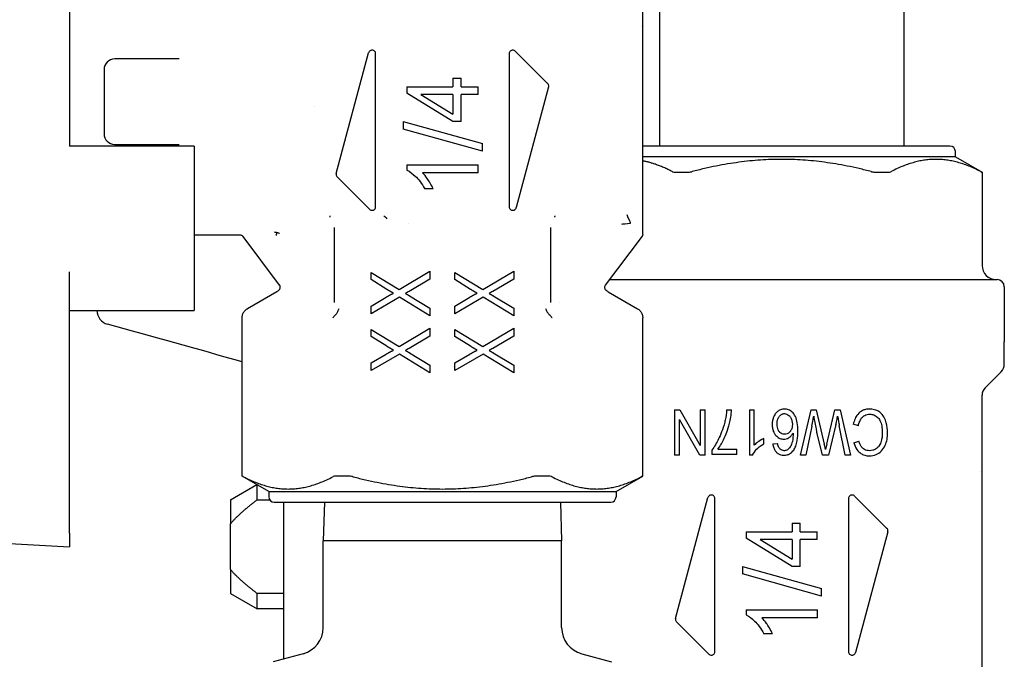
# Model space of a CAD drawing. Header units: inches. Extents: x 18 to 846, y -44 to 561.
# Tile 84 of 256: x 121 to 123.17, y 161.65 to 163.06. Entities that reach past the tile are written whole.
import ezdxf

# ---------------------------------------------------------------- set-up
doc = ezdxf.new("R2010")
doc.units = ezdxf.units.IN
doc.header["$LTSCALE"] = 24
doc.header["$MEASUREMENT"] = 0
doc.layers.add('Visible (ANSI)', color=7, linetype='Continuous', lineweight=30)

msp = doc.modelspace()

# ---------------------------------------------------------------- linework, layer by layer
at = {"layer": 'Visible (ANSI)'}
for p, q in [((121.10481, 163.25778), (121.10481, 162.78333)), ((122.37252, 162.5891), (122.37252, 163.21646)), ((122.40961, 163.12758), (122.40961, 162.78358)), ((122.94961, 163.12758), (122.94961, 162.78358)), ((122.36943, 163.04852), (122.36945, 163.04902)), ((121.69494, 162.72306), (121.76649, 162.99009)), ((122.09069, 162.99362), (122.16224, 162.92207)), ((121.30125, 162.97624), (121.2052, 162.97624)), ((121.34741, 162.97624), (121.30125, 162.97624)), ((121.78197, 162.64947), (121.78197, 162.98805)), ((122.07725, 162.98805), (122.07725, 162.64947)), ((121.18158, 162.95262), (121.18158, 162.81089)), ((121.95289, 162.93348), (121.97066, 162.93348)), ((121.95289, 162.93348), (121.95289, 162.91476)), ((121.97066, 162.91476), (121.97066, 162.93348)), ((121.85087, 162.91476), (121.95289, 162.91476)), ((121.85087, 162.91476), (121.85087, 162.90083)), ((121.97066, 162.91476), (122.00835, 162.91476)), ((122.00835, 162.89771), (122.00835, 162.91476)), ((122.16428, 162.91447), (122.09273, 162.64743)), ((121.95289, 162.8377), (121.85087, 162.90083)), ((121.88196, 162.89771), (121.95289, 162.85438)), ((121.95289, 162.89771), (121.88196, 162.89771)), ((121.95289, 162.89771), (121.95289, 162.85438)), ((121.97066, 162.8377), (121.97066, 162.89771)), ((122.00835, 162.89771), (121.97066, 162.89771)), ((121.64657, 162.87109), (121.64651, 162.87109)), ((121.84299, 162.83811), (122.01796, 162.78908)), ((121.84299, 162.83811), (121.84299, 162.82134)), ((121.97066, 162.8377), (121.95289, 162.8377)), ((122.01796, 162.77231), (121.84299, 162.82134)), ((121.3804, 162.78333), (121.10481, 162.78333)), ((121.2052, 162.78727), (121.30125, 162.78727)), ((121.30125, 162.78727), (121.34741, 162.78727)), ((121.3804, 162.78333), (121.3804, 162.41968)), ((122.01796, 162.77231), (122.01796, 162.78908)), ((123.05166, 162.78358), (122.37252, 162.78358)), ((123.06347, 162.75996), (122.37252, 162.75996)), ((123.06347, 162.75996), (123.06347, 162.77177)), ((123.06347, 162.75996), (123.12252, 162.72586)), ((121.85087, 162.74205), (122.00895, 162.74205)), ((121.85087, 162.74205), (121.85087, 162.73065)), ((122.00895, 162.72429), (122.00895, 162.74205)), ((121.76853, 162.6439), (121.69698, 162.71545)), ((122.00895, 162.72429), (121.8858, 162.72429)), ((122.44428, 162.72586), (122.47232, 162.72586)), ((122.8869, 162.72586), (122.91494, 162.72586)), ((123.12223, 162.72586), (123.12252, 162.72586)), ((123.12252, 162.72586), (123.12252, 162.5198)), ((121.90908, 162.68876), (121.89036, 162.68876)), ((121.69011, 162.60322), (121.69011, 162.59349)), ((121.85481, 162.61268), (121.85481, 162.6127)), ((122.16911, 162.59349), (122.16911, 162.60322)), ((122.16911, 162.60322), (122.16911, 162.60322)), ((121.48278, 162.58648), (121.3804, 162.58648)), ((121.56953, 162.47604), (121.48905, 162.58334)), ((121.69011, 162.59349), (121.69011, 162.43772)), ((122.16911, 162.43772), (122.16911, 162.59349)), ((122.37095, 162.58438), (122.28969, 162.47604)), ((121.10481, 162.4999), (121.10481, 162.50573)), ((121.10481, 162.21661), (121.10481, 162.4999)), ((121.77213, 162.48835), (121.77213, 162.5039)), ((121.77213, 162.5039), (121.83382, 162.46646)), ((121.83382, 162.46646), (121.90205, 162.50687)), ((121.90205, 162.48934), (121.85571, 162.46211)), ((121.90205, 162.50687), (121.90205, 162.48934)), ((121.95717, 162.48835), (121.95717, 162.5039)), ((121.95717, 162.5039), (122.01886, 162.46646)), ((122.01886, 162.46646), (122.08709, 162.50687)), ((122.08709, 162.48934), (122.04074, 162.46211)), ((122.08709, 162.50687), (122.08709, 162.48934)), ((121.80669, 162.46676), (121.77213, 162.48835)), ((121.99173, 162.46676), (121.95717, 162.48835)), ((122.29889, 162.48831), (123.15599, 162.48831)), ((123.17173, 162.47256), (123.17173, 162.35051)), ((121.56347, 162.46155), (121.49851, 162.42404)), ((121.83461, 162.44973), (121.77213, 162.41299)), ((121.77213, 162.42992), (121.8054, 162.44963)), ((121.90205, 162.40804), (121.83461, 162.44973)), ((121.85689, 162.4525), (121.90205, 162.42517)), ((122.01965, 162.44973), (121.95717, 162.41299)), ((121.95717, 162.42992), (121.99044, 162.44963)), ((122.08709, 162.40804), (122.01965, 162.44973)), ((122.04193, 162.4525), (122.08709, 162.42517)), ((122.29575, 162.46155), (122.36071, 162.42404)), ((121.77213, 162.41299), (121.77213, 162.42992)), ((121.90205, 162.42517), (121.90205, 162.40804)), ((121.95717, 162.41299), (121.95717, 162.42992)), ((122.08709, 162.42517), (122.08709, 162.40804)), ((122.18748, 162.43765), (122.18748, 162.43765)), ((121.10481, 162.41968), (121.3804, 162.41968)), ((121.48669, 162.05365), (121.48669, 162.40359)), ((122.37252, 162.05365), (122.37252, 162.40359)), ((121.83382, 162.34048), (121.90205, 162.38088)), ((121.90205, 162.38088), (121.90205, 162.36335)), ((122.01886, 162.34048), (122.08709, 162.38088)), ((122.08709, 162.38088), (122.08709, 162.36335)), ((121.77213, 162.37791), (121.83382, 162.34048)), ((121.77213, 162.36236), (121.77213, 162.37791)), ((121.80669, 162.34078), (121.77213, 162.36236)), ((121.90205, 162.36335), (121.85571, 162.33612)), ((121.95717, 162.37791), (122.01886, 162.34048)), ((121.95717, 162.36236), (121.95717, 162.37791)), ((121.99173, 162.34078), (121.95717, 162.36236)), ((122.08709, 162.36335), (122.04074, 162.33612)), ((123.17173, 162.30124), (123.17173, 162.35051)), ((121.83461, 162.32374), (121.77213, 162.28701)), ((121.77213, 162.30394), (121.8054, 162.32364)), ((121.90205, 162.28205), (121.83461, 162.32374)), ((121.85689, 162.32652), (121.90205, 162.29919)), ((122.01965, 162.32374), (121.95717, 162.28701)), ((121.95717, 162.30394), (121.99044, 162.32364)), ((122.08709, 162.28205), (122.01965, 162.32374)), ((122.04193, 162.32652), (122.08709, 162.29919)), ((121.77213, 162.28701), (121.77213, 162.30394)), ((121.90205, 162.29919), (121.90205, 162.28205)), ((121.95717, 162.28701), (121.95717, 162.30394)), ((122.08709, 162.29919), (122.08709, 162.28205)), ((123.12944, 162.24916), (123.16482, 162.28454)), ((123.12252, 161.6051), (123.12252, 162.23246)), ((121.10481, 162.20769), (121.10481, 162.21661)), ((121.10481, 161.92731), (121.10481, 162.20769)), ((122.44271, 162.2003), (122.45437, 162.2003)), ((122.44271, 162.2003), (122.44271, 162.1003)), ((122.45437, 162.2003), (122.49949, 162.12179)), ((122.49949, 162.2003), (122.49949, 162.12179)), ((122.49949, 162.2003), (122.51039, 162.2003)), ((122.51039, 162.1003), (122.51039, 162.2003)), ((122.55772, 162.2003), (122.56855, 162.2003)), ((122.60841, 162.2003), (122.61893, 162.2003)), ((122.60841, 162.2003), (122.60841, 162.09991)), ((122.61893, 162.12209), (122.61893, 162.2003)), ((122.72129, 162.1003), (122.74477, 162.2003)), ((122.74477, 162.2003), (122.75582, 162.2003)), ((122.75582, 162.2003), (122.77381, 162.12408)), ((122.77914, 162.12408), (122.79728, 162.2003)), ((122.79728, 162.2003), (122.80902, 162.2003)), ((122.80902, 162.2003), (122.83166, 162.1003)), ((122.49873, 162.1003), (122.45361, 162.1788)), ((122.45361, 162.1003), (122.45361, 162.1788)), ((122.74614, 162.16455), (122.73272, 162.1003)), ((122.79949, 162.16783), (122.78318, 162.1003)), ((122.81992, 162.1003), (122.80696, 162.16584)), ((122.84919, 162.16516), (122.83783, 162.16851)), ((122.76946, 162.1003), (122.75719, 162.15091)), ((122.64004, 162.12499), (122.64004, 162.13688)), ((122.66009, 162.12484), (122.6706, 162.12583)), ((122.83928, 162.12766), (122.85048, 162.13078)), ((122.45361, 162.1003), (122.44271, 162.1003)), ((122.51039, 162.1003), (122.49873, 162.1003)), ((122.52502, 162.11112), (122.52502, 162.10159)), ((122.58059, 162.10159), (122.52502, 162.10159)), ((122.53859, 162.11341), (122.58059, 162.11341)), ((122.58059, 162.10159), (122.58059, 162.11341)), ((122.61519, 162.09991), (122.60841, 162.09991)), ((122.73272, 162.1003), (122.72129, 162.1003)), ((122.78318, 162.1003), (122.76946, 162.1003)), ((122.83166, 162.1003), (122.81992, 162.1003)), ((123.11943, 162.06452), (123.11945, 162.06502)), ((121.4611, 162.00145), (121.5191, 162.03494)), ((121.48695, 162.05365), (121.48669, 162.05365)), ((121.54575, 162.01955), (121.48669, 162.05365)), ((121.52016, 162.00162), (121.52016, 162.03432)), ((121.72141, 162.05365), (121.69515, 162.05365)), ((122.16406, 162.05365), (122.13781, 162.05365)), ((122.31347, 162.01955), (122.37252, 162.05365)), ((122.37252, 162.05365), (122.37226, 162.05365)), ((121.54575, 162.01955), (122.31347, 162.01955)), ((121.54575, 162.01955), (121.54575, 162.00774)), ((122.31347, 162.01955), (122.31347, 162.00774)), ((121.4611, 162.00145), (121.4611, 161.94829)), ((121.52016, 162.00162), (121.54746, 162.00162)), ((121.55756, 161.99593), (122.30166, 161.99593)), ((121.57921, 161.64965), (121.57921, 161.99593)), ((121.66873, 161.99593), (121.66606, 161.91064)), ((122.19049, 161.99593), (122.19316, 161.91064)), ((122.44494, 161.73906), (122.51649, 162.00609)), ((122.53197, 161.66547), (122.53197, 162.00405)), ((122.82725, 162.00405), (122.82725, 161.66547)), ((122.84069, 162.00962), (122.91224, 161.93807)), ((121.4611, 161.84722), (121.4611, 161.94829)), ((122.70289, 161.94948), (122.72066, 161.94948)), ((122.70289, 161.94948), (122.70289, 161.93076)), ((122.72066, 161.93076), (122.72066, 161.94948)), ((121.10481, 161.92731), (121.10481, 161.8975)), ((122.60087, 161.93076), (122.70289, 161.93076)), ((122.60087, 161.93076), (122.60087, 161.91683)), ((122.72066, 161.93076), (122.75835, 161.93076)), ((122.75835, 161.91371), (122.75835, 161.93076)), ((122.91428, 161.93047), (122.84273, 161.66343)), ((120.81284, 161.9128), (121.10481, 161.8975)), ((122.19316, 161.91064), (121.66606, 161.91064)), ((121.66606, 161.71878), (121.66606, 161.91064)), ((122.19316, 161.71878), (122.19316, 161.91064)), ((122.70289, 161.8537), (122.60087, 161.91683)), ((122.63196, 161.91371), (122.70289, 161.87038)), ((122.70289, 161.91371), (122.63196, 161.91371)), ((122.70289, 161.91371), (122.70289, 161.87038)), ((122.72066, 161.8537), (122.72066, 161.91371)), ((122.75835, 161.91371), (122.72066, 161.91371)), ((121.4611, 161.84722), (121.4611, 161.79406)), ((122.59299, 161.85411), (122.76796, 161.80508)), ((122.59299, 161.85411), (122.59299, 161.83734)), ((122.76796, 161.78831), (122.59299, 161.83734)), ((122.72066, 161.8537), (122.70289, 161.8537)), ((121.4611, 161.79406), (121.52016, 161.75996)), ((121.57921, 161.79389), (121.52016, 161.79389)), ((121.52016, 161.75996), (121.52016, 161.79389)), ((122.76796, 161.78831), (122.76796, 161.80508)), ((121.57921, 161.75996), (121.52016, 161.75996)), ((122.60087, 161.75805), (122.75895, 161.75805)), ((122.60087, 161.75805), (122.60087, 161.74665)), ((122.75895, 161.74029), (122.75895, 161.75805)), ((122.51853, 161.6599), (122.44698, 161.73145)), ((122.75895, 161.74029), (122.6358, 161.74029)), ((122.65908, 161.70476), (122.64036, 161.70476)), ((121.62176, 161.66105), (121.55559, 161.64332)), ((122.23745, 161.66105), (122.30362, 161.64332))]:
    msp.add_line(p, q, dxfattribs=at)
for centre, radius, start, end in [((121.2052, 162.95262), 0.02362, 90, 180), ((121.2052, 162.81089), 0.02362, 180, 270), ((123.05166, 162.77177), 0.01181, 0, 90), ((123.15402, 162.5198), 0.0315, 180, 270), ((123.15599, 162.47256), 0.01575, 0, 90), ((121.55166, 162.48201), 0.02362, 300, 317.31814), ((122.30756, 162.48201), 0.02362, 222.68186, 240), ((121.19732, 162.42018), 0.0315, 180.91723, 254.52994), ((123.14811, 162.30124), 0.02362, 315, 0), ((123.14614, 162.23246), 0.02362, 135, 180), ((121.55756, 162.00774), 0.01181, 180, 270), ((122.30166, 162.00774), 0.01181, 270, 0), ((121.6063, 161.71878), 0.05976, 285, 0), ((122.25292, 161.71878), 0.05976, 180, 255)]:
    msp.add_arc(centre, radius, start, end, dxfattribs=at)
for centre, major_axis, ratio, start_param, end_param in [((121.19732, 162.42018), (-0.0084, -0.03035), 0.0644233, 0, 0.001196), ((121.19732, 162.42018), (-0.0084, -0.03035), 0.0644233, 0.0000001, 0.0000228), ((122.64735, 161.26556), (-0.1356, -0.87056), 0.0128986, 3.3101102, 3.3778617)]:
    msp.add_ellipse(centre, major_axis=major_axis, ratio=ratio, start_param=start_param, end_param=end_param, dxfattribs=at)
for points, knots in [([(122.36945, 163.04902), (122.36944, 163.04899), (122.36943, 163.04896), (122.36942, 163.04887), (122.36941, 163.04882), (122.3694, 163.04877)], [-0.0006315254, -0.0006315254, -0.0006315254, -0.0006315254, 0, 0, 0.0010559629, 0.0010559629, 0.0010559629, 0.0010559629]), ([(121.78197, 162.98805), (121.78197, 162.98904), (121.78177, 162.99009), (121.78099, 162.992), (121.7804, 162.99287), (121.77902, 162.99429), (121.77811, 162.99491), (121.77615, 162.99573), (121.77509, 162.99593), (121.7731, 162.99593), (121.77204, 162.99573), (121.77007, 162.9949), (121.76917, 162.99428), (121.76779, 162.99286), (121.7672, 162.992), (121.76668, 162.99073), (121.76658, 162.99041), (121.76649, 162.99009)], [-0.062445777, -0.062445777, -0.062445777, -0.062445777, -0.054940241, -0.054940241, -0.047434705, -0.047434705, -0.039355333, -0.039355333, -0.031275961, -0.031275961, -0.023149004, -0.023149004, -0.015022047, -0.015022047, -0.007511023, -0.007511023, -0.005084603, -0.005084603, -0.005084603, -0.005084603]), ([(122.09069, 162.99362), (122.08998, 162.99432), (122.08911, 162.99492), (122.08718, 162.99573), (122.08612, 162.99593), (122.08413, 162.99593), (122.08307, 162.99573), (122.0811, 162.99491), (122.0802, 162.99429), (122.07882, 162.99287), (122.07823, 162.992), (122.07744, 162.99009), (122.07725, 162.98904), (122.07725, 162.98805)], [-0.047127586, -0.047127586, -0.047127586, -0.047127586, -0.039296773, -0.039296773, -0.031169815, -0.031169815, -0.023090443, -0.023090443, -0.015011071, -0.015011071, -0.007505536, -0.007505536, 0, 0, 0, 0]), ([(122.16428, 162.91447), (122.16445, 162.91514), (122.16455, 162.91583), (122.16455, 162.91749), (122.16435, 162.91852), (122.16359, 162.92039), (122.16303, 162.92123), (122.16236, 162.92195), (122.1623, 162.92201), (122.16224, 162.92207)], [-0.070771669, -0.070771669, -0.070771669, -0.070771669, -0.065641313, -0.065641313, -0.058155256, -0.058155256, -0.050669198, -0.050669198, -0.049955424, -0.049955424, -0.049955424, -0.049955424]), ([(121.85087, 162.73065), (121.85773, 162.7275), (121.86406, 162.7225), (121.87639, 162.71056), (121.88384, 162.70159), (121.89036, 162.68876)], [-0.19697129, -0.19697129, -0.19697129, -0.19697129, -0.1097349, -0.1097349, 0, 0, 0, 0]), ([(121.69494, 162.72306), (121.69476, 162.72239), (121.69467, 162.72169), (121.69467, 162.72102), (121.69467, 162.71999), (121.69489, 162.71891), (121.69571, 162.71698), (121.69631, 162.71612), (121.69698, 162.71545)], [-0.005115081, -0.005115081, -0.005115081, -0.005115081, 0, 0, 0, 0.007847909, 0.007847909, 0.015695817, 0.015695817, 0.015695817, 0.015695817]), ([(121.90908, 162.68876), (121.90542, 162.69778), (121.89951, 162.70704), (121.89303, 162.71632), (121.88959, 162.72064), (121.8858, 162.72429)], [-0.086423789, -0.086423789, -0.086423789, -0.086423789, -0.040227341, -0.040227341, 0, 0, 0, 0]), ([(122.43769, 162.72713), (122.43794, 162.727), (122.4382, 162.72688), (122.44001, 162.72617), (122.44205, 162.72586), (122.44428, 162.72586)], [-0.107486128, -0.107486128, -0.107486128, -0.107486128, -0.103800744, -0.103800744, -0.08373653, -0.08373653, -0.08373653, -0.08373653]), ([(122.47232, 162.72586), (122.47465, 162.72586), (122.47735, 162.72617), (122.48054, 162.72688), (122.48104, 162.727), (122.48153, 162.72713)], [-0.241402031, -0.241402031, -0.241402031, -0.241402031, -0.221337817, -0.221337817, -0.217652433, -0.217652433, -0.217652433, -0.217652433]), ([(122.87769, 162.72713), (122.87818, 162.727), (122.87867, 162.72688), (122.88187, 162.72617), (122.88457, 162.72586), (122.8869, 162.72586)], [-0.107486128, -0.107486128, -0.107486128, -0.107486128, -0.103800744, -0.103800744, -0.08373653, -0.08373653, -0.08373653, -0.08373653]), ([(122.91494, 162.72586), (122.91717, 162.72586), (122.91921, 162.72617), (122.92101, 162.72688), (122.92128, 162.727), (122.92152, 162.72713)], [-0.241402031, -0.241402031, -0.241402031, -0.241402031, -0.221337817, -0.221337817, -0.217652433, -0.217652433, -0.217652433, -0.217652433]), ([(123.1196, 162.72713), (123.11985, 162.727), (123.12008, 162.72688), (123.12147, 162.72617), (123.12213, 162.72586), (123.12223, 162.72586)], [-0.107486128, -0.107486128, -0.107486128, -0.107486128, -0.103800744, -0.103800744, -0.08373653, -0.08373653, -0.08373653, -0.08373653]), ([(121.76853, 162.6439), (121.76924, 162.64319), (121.77013, 162.64259), (121.77207, 162.64179), (121.77312, 162.6416), (121.77507, 162.6416), (121.77611, 162.64179), (121.77806, 162.64258), (121.77895, 162.64319), (121.78035, 162.64459), (121.78096, 162.64547), (121.78177, 162.64741), (121.78197, 162.64847), (121.78197, 162.64947)], [-0.109572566, -0.109572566, -0.109572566, -0.109572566, -0.101594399, -0.101594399, -0.093616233, -0.093616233, -0.085669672, -0.085669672, -0.077723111, -0.077723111, -0.070084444, -0.070084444, -0.062445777, -0.062445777, -0.062445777, -0.062445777]), ([(122.07725, 162.64947), (122.07725, 162.64847), (122.07745, 162.64741), (122.07826, 162.64547), (122.07887, 162.64459), (122.08027, 162.64319), (122.08116, 162.64258), (122.0831, 162.64179), (122.08415, 162.6416), (122.0861, 162.6416), (122.08714, 162.64179), (122.08908, 162.64259), (122.08998, 162.64319), (122.09137, 162.64459), (122.09198, 162.64546), (122.09252, 162.64676), (122.09263, 162.64709), (122.09273, 162.64743)], [-0.124893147, -0.124893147, -0.124893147, -0.124893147, -0.11725448, -0.11725448, -0.109615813, -0.109615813, -0.101669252, -0.101669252, -0.093722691, -0.093722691, -0.085744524, -0.085744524, -0.077766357, -0.077766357, -0.070106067, -0.070106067, -0.067536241, -0.067536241, -0.067536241, -0.067536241]), ([(121.68066, 162.6295), (121.68067, 162.62928), (121.68068, 162.62913), (121.68074, 162.62842), (121.68079, 162.62802), (121.68085, 162.62767), (121.68086, 162.62762), (121.68086, 162.62758)], [-0.1124553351, -0.1124553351, -0.1124553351, -0.1124553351, -0.1122451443, -0.1122451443, -0.1113401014, -0.1113401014, -0.1112012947, -0.1112012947, -0.1112012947, -0.1112012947]), ([(121.68086, 162.62758), (121.68091, 162.62728), (121.68096, 162.62707), (121.68104, 162.62672), (121.68107, 162.62659), (121.6811, 162.62645)], [-0.1112012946, -0.1112012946, -0.1112012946, -0.1112012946, -0.1102407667, -0.1102407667, -0.1096171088, -0.1096171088, -0.1096171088, -0.1096171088]), ([(121.79992, 162.6295), (121.79995, 162.62948), (121.79999, 162.62946), (121.80303, 162.62708), (121.80463, 162.62519), (121.8064, 162.62297)], [-0.000264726, -0.000264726, -0.000264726, -0.000264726, 0, 0, 0.027670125, 0.027670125, 0.027670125, 0.027670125]), ([(122.17811, 162.62646), (122.17814, 162.62659), (122.17818, 162.62672), (122.17823, 162.62697), (122.17826, 162.62709), (122.17831, 162.62733), (122.17834, 162.62744), (122.17837, 162.62758)], [-0.0026226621, -0.0026226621, -0.0026226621, -0.0026226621, -0.0020043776, -0.0020043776, -0.001472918, -0.001472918, -0.0010415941, -0.0010415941, -0.0010415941, -0.0010415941]), ([(122.17837, 162.62758), (122.17839, 162.62771), (122.17841, 162.62787), (122.17844, 162.62805), (122.17846, 162.62821), (122.17847, 162.6284), (122.17849, 162.6286), (122.17851, 162.62884), (122.17854, 162.62904), (122.17856, 162.6295)], [-0.0010415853, -0.0010415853, -0.0010415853, -0.0010415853, -0.0006048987, -0.0006048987, -0.0006048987, -0.0002203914, -0.0002203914, -0.0002203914, 0.0002101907, 0.0002101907, 0.0002101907, 0.0002101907]), ([(122.34552, 162.61343), (122.3455, 162.61348), (122.34548, 162.61353), (122.34202, 162.62156), (122.33837, 162.63003), (122.33774, 162.6315)], [-0.000737, -0.000737, -0.000737, -0.000737, 0, 0, 0.12155979, 0.12155979, 0.12155979, 0.12155979]), ([(122.32596, 162.61124), (122.32755, 162.61141), (122.33673, 162.61244), (122.34541, 162.61342), (122.34546, 162.61342), (122.34552, 162.61343)], [-0.12155979, -0.12155979, -0.12155979, -0.12155979, 0, 0, 0.000737, 0.000737, 0.000737, 0.000737]), ([(121.48905, 162.5834), (121.48857, 162.58403), (121.48799, 162.58459), (121.48667, 162.58552), (121.48591, 162.58589), (121.48438, 162.58638), (121.48357, 162.58651), (121.48278, 162.58651)], [0.000105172, 0.000105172, 0.000105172, 0.000105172, 0.006138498, 0.006138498, 0.012399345, 0.012399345, 0.018444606, 0.018444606, 0.018444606, 0.018444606]), ([(121.55742, 162.59377), (121.55897, 162.59359), (121.56051, 162.59331), (121.562, 162.59294), (121.56249, 162.59281), (121.56297, 162.59268), (121.56345, 162.59254)], [-0.035874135, -0.035874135, -0.035874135, -0.035874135, -0.024399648, -0.024399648, -0.024399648, -0.0206278, -0.0206278, -0.0206278, -0.0206278]), ([(121.56345, 162.59253), (121.56336, 162.59216), (121.56324, 162.59174), (121.56297, 162.59079), (121.56281, 162.59027), (121.5625, 162.58916), (121.56233, 162.58857), (121.56203, 162.58736), (121.56188, 162.58675), (121.56175, 162.58612), (121.56175, 162.5861), (121.56175, 162.58609)], [0.000022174, 0.000022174, 0.000022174, 0.000022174, 0.004964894, 0.004964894, 0.009857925, 0.009857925, 0.014785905, 0.014785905, 0.019585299, 0.019585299, 0.019708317, 0.019708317, 0.019708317, 0.019708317]), ([(121.56345, 162.59254), (121.56367, 162.5925), (121.56389, 162.59247), (121.5641, 162.59243), (121.56484, 162.59231), (121.56556, 162.59215), (121.56627, 162.59194), (121.567, 162.59174), (121.56772, 162.59149), (121.56841, 162.5912), (121.56877, 162.59105), (121.56911, 162.59089), (121.56946, 162.59073)], [0.013790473, 0.013790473, 0.013790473, 0.013790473, 0.01567217, 0.01567217, 0.01567217, 0.022171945, 0.022171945, 0.022171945, 0.02894739, 0.02894739, 0.02894739, 0.032400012, 0.032400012, 0.032400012, 0.032400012]), ([(122.37252, 162.5891), (122.37252, 162.58827), (122.37238, 162.58744), (122.37186, 162.58584), (122.37145, 162.58506), (122.37094, 162.58438)], [0, 0, 0, 0, 0.006321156, 0.006321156, 0.012805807, 0.012805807, 0.012805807, 0.012805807]), ([(121.56904, 162.46599), (121.5696, 162.4666), (121.57007, 162.46731), (121.57076, 162.46883), (121.57099, 162.46966), (121.57116, 162.47132), (121.57111, 162.47216), (121.57076, 162.47379), (121.57045, 162.4746), (121.56988, 162.47557), (121.56973, 162.47581), (121.56956, 162.47604)], [0.000035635, 0.000035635, 0.000035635, 0.000035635, 0.00635425, 0.00635425, 0.012745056, 0.012745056, 0.019033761, 0.019033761, 0.025453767, 0.025453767, 0.027617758, 0.027617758, 0.027617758, 0.027617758]), ([(122.28966, 162.47604), (122.28918, 162.47539), (122.2888, 162.47465), (122.28827, 162.4731), (122.28812, 162.47227), (122.28808, 162.47058), (122.28821, 162.46971), (122.28873, 162.46812), (122.28911, 162.46737), (122.28977, 162.46646), (122.28997, 162.46622), (122.29018, 162.46599)], [0.000041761, 0.000041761, 0.000041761, 0.000041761, 0.006200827, 0.006200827, 0.012510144, 0.012510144, 0.019044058, 0.019044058, 0.025277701, 0.025277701, 0.027624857, 0.027624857, 0.027624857, 0.027624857]), ([(121.85571, 162.46211), (121.85439, 162.46132), (121.85307, 162.46055), (121.8504, 162.45907), (121.84905, 162.45835), (121.84768, 162.45765)], [0, 0, 0, 0, 0.011656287, 0.011656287, 0.023312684, 0.023312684, 0.023312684, 0.023312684]), ([(122.04074, 162.46211), (122.03943, 162.46132), (122.03811, 162.46055), (122.03543, 162.45907), (122.03409, 162.45835), (122.03272, 162.45765)], [0, 0, 0, 0, 0.011656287, 0.011656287, 0.023312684, 0.023312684, 0.023312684, 0.023312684]), ([(121.48669, 162.40359), (121.48669, 162.40611), (121.48711, 162.40866), (121.4887, 162.41344), (121.4899, 162.41573), (121.4929, 162.41973), (121.49473, 162.4215), (121.49733, 162.42333), (121.49791, 162.4237), (121.49851, 162.42404)], [0, 0, 0, 0, 0.019212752, 0.019212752, 0.038378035, 0.038378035, 0.057343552, 0.057343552, 0.062577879, 0.062577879, 0.062577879, 0.062577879]), ([(121.69515, 162.41251), (121.6964, 162.4142), (121.69747, 162.41604), (121.69846, 162.41797), (121.69958, 162.42015), (121.70062, 162.4225), (121.70157, 162.42463)], [0.000062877, 0.000062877, 0.000062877, 0.000062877, 0.017206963, 0.017206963, 0.017206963, 0.036596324, 0.036596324, 0.036596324, 0.036596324]), ([(122.15765, 162.42463), (122.15866, 162.42233), (122.15965, 162.42011), (122.16075, 162.41797), (122.16173, 162.41605), (122.16281, 162.4142), (122.16407, 162.41251)], [-0.000335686, -0.000335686, -0.000335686, -0.000335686, 0.019406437, 0.019406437, 0.019406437, 0.037038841, 0.037038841, 0.037038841, 0.037038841]), ([(122.36071, 162.42404), (122.36286, 162.4228), (122.36483, 162.4212), (122.36816, 162.41748), (122.36956, 162.41532), (122.37156, 162.41072), (122.37219, 162.40823), (122.37249, 162.40502), (122.37252, 162.4043), (122.37252, 162.40359)], [0, 0, 0, 0, 0.018901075, 0.018901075, 0.038026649, 0.038026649, 0.057130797, 0.057130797, 0.062580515, 0.062580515, 0.062580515, 0.062580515]), ([(121.6872, 162.40359), (121.68722, 162.40362), (121.68749, 162.40402), (121.68788, 162.40456), (121.68812, 162.40489), (121.68837, 162.40521), (121.68862, 162.40553), (121.68913, 162.40618), (121.68967, 162.40682), (121.69025, 162.40746), (121.6912, 162.4085), (121.69225, 162.40953), (121.69339, 162.41056)], [-0.032482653, -0.032482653, -0.032482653, -0.032482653, -0.025562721, -0.025562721, -0.025562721, -0.021459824, -0.021459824, -0.021459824, -0.013303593, -0.013303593, -0.013303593, 0, 0, 0, 0]), ([(121.69339, 162.41056), (121.6937, 162.41086), (121.694, 162.41116), (121.6943, 162.41148), (121.69459, 162.41181), (121.69487, 162.41215), (121.69515, 162.41251)], [0.0000000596, 0.0000000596, 0.0000000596, 0.0000000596, 0.0036555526, 0.0036555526, 0.0036555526, 0.0073029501, 0.0073029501, 0.0073029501, 0.0073029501]), ([(122.16407, 162.41251), (122.16434, 162.41215), (122.16463, 162.41181), (122.16492, 162.41148), (122.16521, 162.41116), (122.16551, 162.41086), (122.16583, 162.41057)], [0.0000368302, 0.0000368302, 0.0000368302, 0.0000368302, 0.0036831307, 0.0036831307, 0.0036831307, 0.0073067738, 0.0073067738, 0.0073067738, 0.0073067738]), ([(122.17202, 162.40359), (122.17199, 162.40362), (122.17173, 162.40402), (122.17133, 162.40457), (122.17109, 162.40489), (122.17085, 162.40521), (122.17059, 162.40554), (122.17008, 162.40618), (122.16954, 162.40683), (122.16895, 162.40747), (122.16801, 162.40851), (122.16697, 162.40954), (122.16583, 162.41057)], [0.0001754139, 0.0001754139, 0.0001754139, 0.0001754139, 0.0014034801, 0.0014034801, 0.0014034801, 0.0021315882, 0.0021315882, 0.0021315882, 0.0035789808, 0.0035789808, 0.0035789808, 0.0059279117, 0.0059279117, 0.0059279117, 0.0059279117]), ([(121.85571, 162.33612), (121.85439, 162.33534), (121.85307, 162.33457), (121.8504, 162.33308), (121.84905, 162.33236), (121.84768, 162.33167)], [0, 0, 0, 0, 0.011656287, 0.011656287, 0.023312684, 0.023312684, 0.023312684, 0.023312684]), ([(122.04074, 162.33612), (122.03943, 162.33534), (122.03811, 162.33457), (122.03543, 162.33308), (122.03409, 162.33236), (122.03272, 162.33167)], [0, 0, 0, 0, 0.011656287, 0.011656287, 0.023312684, 0.023312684, 0.023312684, 0.023312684]), ([(122.53859, 162.11341), (122.54405, 162.12068), (122.5487, 162.129), (122.55612, 162.14471), (122.56082, 162.15585), (122.56608, 162.17809), (122.56841, 162.18963), (122.56855, 162.2003)], [-0.41637785, -0.41637785, -0.41637785, -0.41637785, -0.2393824, -0.2393824, -0.08124408, -0.08124408, 0, 0, 0, 0]), ([(122.55772, 162.2003), (122.55726, 162.19267), (122.55633, 162.18501), (122.55477, 162.17754), (122.55444, 162.17595), (122.55408, 162.17436), (122.55368, 162.17278)], [-0.070652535, -0.070652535, -0.070652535, -0.070652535, -0.012432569, -0.012432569, -0.012432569, 0, 0, 0, 0]), ([(122.68547, 162.20197), (122.68249, 162.20197), (122.67959, 162.20149), (122.67681, 162.20042), (122.67553, 162.19993), (122.67431, 162.19933), (122.67314, 162.19863), (122.67264, 162.19832), (122.67215, 162.198), (122.67167, 162.19767), (122.67068, 162.19697), (122.66975, 162.1962), (122.66887, 162.19536), (122.66635, 162.19296), (122.66438, 162.19008), (122.66284, 162.18696), (122.6626, 162.18646), (122.66234, 162.1859), (122.66207, 162.18528), (122.66171, 162.18446), (122.66135, 162.18355), (122.661, 162.18256), (122.66063, 162.18151), (122.66027, 162.18036), (122.65995, 162.1791), (122.65984, 162.17868), (122.65973, 162.17825), (122.65963, 162.1778), (122.6589, 162.17452), (122.65856, 162.17119), (122.65856, 162.16783)], [-0.18394129, -0.18394129, -0.18394129, -0.18394129, -0.1446096, -0.1446096, -0.1446096, -0.1265118, -0.1265118, -0.1265118, -0.11877333, -0.11877333, -0.11877333, -0.10277824, -0.10277824, -0.10277824, -0.05669184, -0.05669184, -0.05669184, -0.04927785, -0.04927785, -0.04927785, -0.03945169, -0.03945169, -0.03945169, -0.02909064, -0.02909064, -0.02909064, -0.02562011, -0.02562011, -0.02562011, 0, 0, 0, 0]), ([(122.66938, 162.16859), (122.66938, 162.17272), (122.66992, 162.17699), (122.67281, 162.18412), (122.67454, 162.18623), (122.67726, 162.18898), (122.67877, 162.19009), (122.6813, 162.1912), (122.68214, 162.19147), (122.6839, 162.19183), (122.68479, 162.19191), (122.6857, 162.19191)], [0, 0, 0, 0, 0.03150495, 0.03150495, 0.05857447, 0.05857447, 0.08432575, 0.08432575, 0.09646025, 0.09646025, 0.10881772, 0.10881772, 0.10881772, 0.10881772]), ([(122.71534, 162.1535), (122.71534, 162.15956), (122.715, 162.16594), (122.71323, 162.17658), (122.71199, 162.18139), (122.70776, 162.19035), (122.70515, 162.19324), (122.70049, 162.19749), (122.69784, 162.19918), (122.69185, 162.20147), (122.68869, 162.20197), (122.68547, 162.20197)], [-0.12226629, -0.12226629, -0.12226629, -0.12226629, -0.09435709, -0.09435709, -0.07270919, -0.07270919, -0.0488852, -0.0488852, -0.0245985, -0.0245985, 0, 0, 0, 0]), ([(122.6857, 162.19191), (122.68745, 162.19191), (122.68914, 162.19158), (122.69254, 162.19021), (122.69419, 162.18915), (122.69723, 162.18648), (122.69858, 162.18467), (122.70093, 162.18032), (122.7018, 162.17776), (122.70293, 162.17305), (122.70323, 162.17049), (122.70323, 162.1679)], [0, 0, 0, 0, 0.013351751, 0.013351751, 0.027922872, 0.027922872, 0.046393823, 0.046393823, 0.068249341, 0.068249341, 0.093282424, 0.093282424, 0.093282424, 0.093282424]), ([(122.74614, 162.16455), (122.74718, 162.16933), (122.7482, 162.17429), (122.74912, 162.17916), (122.74934, 162.18032), (122.74955, 162.18146), (122.74976, 162.1826), (122.74998, 162.18385), (122.7502, 162.1851), (122.75041, 162.18635)], [-0.055830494, -0.055830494, -0.055830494, -0.055830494, -0.01847782, -0.01847782, -0.01847782, -0.009642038, -0.009642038, -0.009642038, 0, 0, 0, 0]), ([(122.75041, 162.18635), (122.75163, 162.17685), (122.75339, 162.16733), (122.75551, 162.158), (122.75605, 162.15563), (122.75661, 162.15327), (122.75719, 162.15091)], [-0.091474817, -0.091474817, -0.091474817, -0.091474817, -0.018540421, -0.018540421, -0.018540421, 0, 0, 0, 0]), ([(122.79949, 162.16783), (122.79991, 162.16974), (122.8014, 162.17705), (122.80236, 162.18172), (122.80283, 162.18404), (122.8033, 162.18635)], [-0.036940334, -0.036940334, -0.036940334, -0.036940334, -0.017944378, -0.017944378, 0, 0, 0, 0]), ([(122.8033, 162.18635), (122.80384, 162.18292), (122.80441, 162.17949), (122.80563, 162.17266), (122.80628, 162.16925), (122.80696, 162.16584)], [-0.0529702, -0.0529702, -0.0529702, -0.0529702, -0.026485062, -0.026485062, 0, 0, 0, 0]), ([(122.87342, 162.20197), (122.87067, 162.20197), (122.86792, 162.2017), (122.86266, 162.2005), (122.8602, 162.19962), (122.85399, 162.19643), (122.85055, 162.19364), (122.84528, 162.18736), (122.84334, 162.18414), (122.84002, 162.17682), (122.83875, 162.17269), (122.83783, 162.16851)], [-0.1417492, -0.1417492, -0.1417492, -0.1417492, -0.11867001, -0.11867001, -0.09707498, -0.09707498, -0.0619296, -0.0619296, -0.03269713, -0.03269713, 0, 0, 0, 0]), ([(122.84919, 162.16516), (122.84981, 162.16848), (122.85071, 162.17179), (122.85314, 162.17756), (122.85457, 162.18008), (122.85852, 162.18485), (122.86093, 162.1867), (122.86494, 162.18886), (122.86668, 162.18951), (122.87042, 162.19041), (122.87238, 162.19062), (122.87434, 162.19062)], [-0.093278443, -0.093278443, -0.093278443, -0.093278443, -0.072058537, -0.072058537, -0.053541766, -0.053541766, -0.031951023, -0.031951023, -0.01644772, -0.01644772, 0, 0, 0, 0]), ([(122.91382, 162.14953), (122.91382, 162.15715), (122.91286, 162.16459), (122.9084, 162.17993), (122.90547, 162.18471), (122.90083, 162.19158), (122.89729, 162.19465), (122.8914, 162.19846), (122.88823, 162.19977), (122.88119, 162.20159), (122.8773, 162.20197), (122.87342, 162.20197)], [-0.11596161, -0.11596161, -0.11596161, -0.11596161, -0.10420662, -0.10420662, -0.09097119, -0.09097119, -0.06143851, -0.06143851, -0.03254222, -0.03254222, 0, 0, 0, 0]), ([(122.87434, 162.19062), (122.87744, 162.19062), (122.88044, 162.19007), (122.88567, 162.18803), (122.88845, 162.18654), (122.89328, 162.18231), (122.89519, 162.17977), (122.89874, 162.17298), (122.89991, 162.16873), (122.90168, 162.15994), (122.90208, 162.15467), (122.90208, 162.14946)], [-0.14090973, -0.14090973, -0.14090973, -0.14090973, -0.11291206, -0.11291206, -0.09035296, -0.09035296, -0.06869061, -0.06869061, -0.03968676, -0.03968676, 0, 0, 0, 0]), ([(122.55368, 162.17278), (122.54964, 162.15655), (122.54414, 162.1441), (122.53598, 162.12746), (122.53088, 162.11845), (122.52502, 162.11112)], [-0.14303718, -0.14303718, -0.14303718, -0.14303718, -0.07317999, -0.07317999, 0, 0, 0, 0]), ([(122.65856, 162.16783), (122.65856, 162.1648), (122.65881, 162.16176), (122.65994, 162.15609), (122.66076, 162.15347), (122.66397, 162.14652), (122.66658, 162.14358), (122.67062, 162.13974), (122.67299, 162.13811), (122.67833, 162.13593), (122.68109, 162.13543), (122.68394, 162.13543)], [-0.088185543, -0.088185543, -0.088185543, -0.088185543, -0.075642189, -0.075642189, -0.06420958, -0.06420958, -0.043905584, -0.043905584, -0.021740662, -0.021740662, 0, 0, 0, 0]), ([(122.68608, 162.14626), (122.68415, 162.14626), (122.68227, 162.14657), (122.68048, 162.1473), (122.67869, 162.14801), (122.67713, 162.14908), (122.67575, 162.15042), (122.67539, 162.15076), (122.67502, 162.15116), (122.67463, 162.15161), (122.67446, 162.15181), (122.67428, 162.15202), (122.67411, 162.15224), (122.6737, 162.15276), (122.67329, 162.15334), (122.67289, 162.15399), (122.67251, 162.1546), (122.67214, 162.15528), (122.67179, 162.15603), (122.67094, 162.15786), (122.67035, 162.15983), (122.66997, 162.16183), (122.66955, 162.16405), (122.66938, 162.16633), (122.66938, 162.16859)], [0, 0, 0, 0, 0.014708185, 0.014708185, 0.014708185, 0.029343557, 0.029343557, 0.029343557, 0.033141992, 0.033141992, 0.033141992, 0.034790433, 0.034790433, 0.034790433, 0.038674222, 0.038674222, 0.038674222, 0.042354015, 0.042354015, 0.042354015, 0.051300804, 0.051300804, 0.051300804, 0.061238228, 0.061238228, 0.061238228, 0.061238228]), ([(122.70323, 162.1679), (122.70323, 162.16592), (122.70307, 162.16393), (122.70269, 162.16198), (122.70236, 162.16021), (122.70184, 162.15849), (122.7011, 162.15685), (122.70076, 162.15608), (122.70039, 162.15539), (122.70002, 162.15476), (122.69963, 162.15411), (122.69923, 162.15353), (122.69883, 162.153), (122.69863, 162.15273), (122.69843, 162.15248), (122.69823, 162.15224), (122.69783, 162.15175), (122.69743, 162.15132), (122.69706, 162.15094), (122.69695, 162.15083), (122.69684, 162.15072), (122.69673, 162.15062), (122.69529, 162.14923), (122.69365, 162.14811), (122.6918, 162.14735), (122.68997, 162.1466), (122.68805, 162.14626), (122.68608, 162.14626)], [0, 0, 0, 0, 0.01510522, 0.01510522, 0.01510522, 0.02882476, 0.02882476, 0.02882476, 0.0351909, 0.0351909, 0.0351909, 0.04167958, 0.04167958, 0.04167958, 0.04492154, 0.04492154, 0.04492154, 0.05153804, 0.05153804, 0.05153804, 0.05351021, 0.05351021, 0.05351021, 0.07993881, 0.07993881, 0.07993881, 0.10601515, 0.10601515, 0.10601515, 0.10601515]), ([(122.68394, 162.13543), (122.6858, 162.13543), (122.68764, 162.13567), (122.68944, 162.13614), (122.69128, 162.13663), (122.69304, 162.13735), (122.69471, 162.13827), (122.69496, 162.1384), (122.69522, 162.13855), (122.69549, 162.13871), (122.69603, 162.13903), (122.69659, 162.13939), (122.69718, 162.13982), (122.69776, 162.14025), (122.69836, 162.14073), (122.69898, 162.14128), (122.6994, 162.14166), (122.69983, 162.14207), (122.70026, 162.14252), (122.70205, 162.14438), (122.70356, 162.14651), (122.70483, 162.14877)], [-0.088815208, -0.088815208, -0.088815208, -0.088815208, -0.065740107, -0.065740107, -0.065740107, -0.042070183, -0.042070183, -0.042070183, -0.038542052, -0.038542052, -0.038542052, -0.031471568, -0.031471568, -0.031471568, -0.024465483, -0.024465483, -0.024465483, -0.019731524, -0.019731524, -0.019731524, 0, 0, 0, 0]), ([(122.70483, 162.14877), (122.70477, 162.14293), (122.70439, 162.13627), (122.70211, 162.12552), (122.70069, 162.12247), (122.69805, 162.11757), (122.69627, 162.11517), (122.694, 162.11325)], [-0.065001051, -0.065001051, -0.065001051, -0.065001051, -0.042377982, -0.042377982, -0.022617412, -0.022617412, 0, 0, 0, 0]), ([(122.70612, 162.11135), (122.70803, 162.11407), (122.7095, 162.11711), (122.71066, 162.12022), (122.71203, 162.12391), (122.71299, 162.12783), (122.71368, 162.13171), (122.71426, 162.13501), (122.71466, 162.13842), (122.71492, 162.14185), (122.71523, 162.14575), (122.71534, 162.14968), (122.71534, 162.1535)], [-0.10982501, -0.10982501, -0.10982501, -0.10982501, -0.08454044, -0.08454044, -0.08454044, -0.05460904, -0.05460904, -0.05460904, -0.02907283, -0.02907283, -0.02907283, 0, 0, 0, 0]), ([(122.87327, 162.09854), (122.87857, 162.09854), (122.88367, 162.09953), (122.89193, 162.10308), (122.89621, 162.10546), (122.90374, 162.11308), (122.90648, 162.11733), (122.91041, 162.12613), (122.91168, 162.1304), (122.91343, 162.13963), (122.91382, 162.14459), (122.91382, 162.14953)], [-0.22491536, -0.22491536, -0.22491536, -0.22491536, -0.15878011, -0.15878011, -0.11248927, -0.11248927, -0.07207765, -0.07207765, -0.03768878, -0.03768878, 0, 0, 0, 0]), ([(122.90208, 162.14946), (122.90208, 162.14291), (122.9012, 162.13653), (122.89887, 162.12851), (122.89761, 162.12442), (122.89307, 162.11819), (122.89061, 162.11542), (122.88508, 162.11215), (122.88298, 162.11131), (122.87841, 162.11015), (122.87596, 162.1099), (122.8735, 162.1099)], [-0.36803294, -0.36803294, -0.36803294, -0.36803294, -0.13996666, -0.13996666, -0.07394983, -0.07394983, -0.03968703, -0.03968703, -0.02063113, -0.02063113, 0, 0, 0, 0]), ([(122.61519, 162.09991), (122.61724, 162.10474), (122.62067, 162.10919), (122.62691, 162.11576), (122.6319, 162.12057), (122.64004, 162.12499)], [-0.16669924, -0.16669924, -0.16669924, -0.16669924, -0.07078209, -0.07078209, 0, 0, 0, 0]), ([(122.64004, 162.13688), (122.63447, 162.13448), (122.62893, 162.13061), (122.62373, 162.12674), (122.62113, 162.12452), (122.61893, 162.12209)], [-0.04965234, -0.04965234, -0.04965234, -0.04965234, -0.025092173, -0.025092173, 0, 0, 0, 0]), ([(122.66009, 162.12484), (122.66041, 162.12196), (122.66099, 162.1191), (122.66193, 162.11636), (122.66278, 162.11392), (122.66392, 162.1116), (122.66542, 162.10948), (122.66599, 162.10867), (122.66663, 162.10787), (122.66735, 162.10709), (122.66751, 162.10691), (122.66769, 162.10672), (122.66786, 162.10655), (122.66858, 162.10581), (122.66936, 162.10511), (122.6702, 162.10446), (122.67058, 162.10416), (122.67098, 162.10388), (122.67139, 162.1036), (122.67325, 162.10236), (122.67527, 162.10144), (122.67743, 162.10084), (122.67972, 162.10019), (122.68209, 162.09991), (122.68448, 162.09991)], [-0.10539916, -0.10539916, -0.10539916, -0.10539916, -0.08037115, -0.08037115, -0.08037115, -0.05794167, -0.05794167, -0.05794167, -0.04930982, -0.04930982, -0.04930982, -0.04729179, -0.04729179, -0.04729179, -0.03901285, -0.03901285, -0.03901285, -0.03523223, -0.03523223, -0.03523223, -0.01816774, -0.01816774, -0.01816774, 0, 0, 0, 0]), ([(122.67457, 162.11523), (122.67379, 162.11624), (122.67317, 162.11741), (122.67268, 162.11857), (122.67205, 162.12004), (122.67156, 162.12163), (122.67118, 162.12317), (122.67096, 162.12405), (122.67077, 162.12494), (122.6706, 162.12583)], [-0.028653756, -0.028653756, -0.028653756, -0.028653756, -0.01901365, -0.01901365, -0.01901365, -0.006882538, -0.006882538, -0.006882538, 0, 0, 0, 0]), ([(122.77655, 162.11234), (122.77647, 162.11279), (122.77634, 162.11344), (122.77617, 162.11419), (122.77605, 162.11475), (122.77591, 162.11535), (122.77577, 162.11598), (122.77564, 162.11654), (122.7755, 162.11711), (122.77537, 162.11766), (122.77513, 162.11866), (122.77488, 162.1197), (122.77463, 162.12074), (122.77435, 162.12188), (122.77407, 162.12301), (122.77381, 162.12408)], [-0.031607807, -0.031607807, -0.031607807, -0.031607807, -0.025183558, -0.025183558, -0.025183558, -0.020421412, -0.020421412, -0.020421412, -0.016123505, -0.016123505, -0.016123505, -0.008367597, -0.008367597, -0.008367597, 0, 0, 0, 0]), ([(122.83928, 162.12766), (122.84062, 162.12227), (122.84269, 162.11713), (122.8484, 162.10884), (122.85141, 162.10601), (122.8571, 162.10213), (122.86001, 162.10079), (122.86643, 162.09894), (122.86986, 162.09854), (122.87327, 162.09854)], [-0.11815708, -0.11815708, -0.11815708, -0.11815708, -0.08403761, -0.08403761, -0.05508181, -0.05508181, -0.0286532, -0.0286532, 0, 0, 0, 0]), ([(122.8735, 162.1099), (122.8715, 162.1099), (122.86949, 162.1101), (122.86574, 162.111), (122.86401, 162.11166), (122.8595, 162.11421), (122.85762, 162.11626), (122.85511, 162.1195), (122.85401, 162.12144), (122.85201, 162.12579), (122.85116, 162.12828), (122.85048, 162.13078)], [-0.070044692, -0.070044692, -0.070044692, -0.070044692, -0.060624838, -0.060624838, -0.052025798, -0.052025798, -0.036960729, -0.036960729, -0.019843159, -0.019843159, 0, 0, 0, 0]), ([(122.68516, 162.10998), (122.68352, 162.10998), (122.68192, 162.11024), (122.68039, 162.11083), (122.67887, 162.11142), (122.67751, 162.1123), (122.6763, 162.1134), (122.67567, 162.11396), (122.6751, 162.11458), (122.67457, 162.11523)], [-0.031386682, -0.031386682, -0.031386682, -0.031386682, -0.018891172, -0.018891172, -0.018891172, -0.006414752, -0.006414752, -0.006414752, 0, 0, 0, 0]), ([(122.68448, 162.09991), (122.68689, 162.09991), (122.68927, 162.10018), (122.69158, 162.10079), (122.69268, 162.10107), (122.69376, 162.10144), (122.69482, 162.10188), (122.69786, 162.10315), (122.70051, 162.10501), (122.70282, 162.10736), (122.70404, 162.10859), (122.70513, 162.10993), (122.70612, 162.11135)], [-0.065479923, -0.065479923, -0.065479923, -0.065479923, -0.047065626, -0.047065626, -0.047065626, -0.038282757, -0.038282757, -0.038282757, -0.013181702, -0.013181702, -0.013181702, 0, 0, 0, 0]), ([(122.694, 162.11325), (122.69301, 162.1124), (122.69192, 162.11168), (122.69073, 162.11114), (122.68956, 162.11061), (122.68834, 162.11027), (122.68706, 162.1101), (122.68643, 162.11001), (122.6858, 162.10998), (122.68516, 162.10998)], [-0.024622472, -0.024622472, -0.024622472, -0.024622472, -0.014641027, -0.014641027, -0.014641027, -0.004844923, -0.004844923, -0.004844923, 0, 0, 0, 0]), ([(123.11945, 162.06502), (123.11944, 162.06499), (123.11943, 162.06496), (123.11942, 162.06487), (123.11941, 162.06482), (123.1194, 162.06477)], [-0.0006315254, -0.0006315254, -0.0006315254, -0.0006315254, 0, 0, 0.0010559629, 0.0010559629, 0.0010559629, 0.0010559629]), ([(121.49011, 162.05213), (121.48981, 162.05228), (121.48953, 162.05242), (121.48786, 162.05327), (121.48706, 162.05365), (121.48695, 162.05365)], [-0.12974931, -0.12974931, -0.12974931, -0.12974931, -0.125334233, -0.125334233, -0.101107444, -0.101107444, -0.101107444, -0.101107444]), ([(121.69515, 162.05365), (121.69246, 162.05365), (121.68999, 162.05327), (121.68781, 162.05242), (121.6875, 162.05228), (121.6872, 162.05213)], [-0.28906892, -0.28906892, -0.28906892, -0.28906892, -0.264842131, -0.264842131, -0.260427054, -0.260427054, -0.260427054, -0.260427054]), ([(121.73251, 162.05213), (121.73192, 162.05228), (121.73133, 162.05242), (121.72748, 162.05327), (121.72421, 162.05365), (121.72141, 162.05365)], [-0.12974931, -0.12974931, -0.12974931, -0.12974931, -0.125334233, -0.125334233, -0.101107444, -0.101107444, -0.101107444, -0.101107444]), ([(122.13781, 162.05365), (122.135, 162.05365), (122.13174, 162.05327), (122.12789, 162.05242), (122.1273, 162.05228), (122.1267, 162.05213)], [-0.28906892, -0.28906892, -0.28906892, -0.28906892, -0.264842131, -0.264842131, -0.260427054, -0.260427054, -0.260427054, -0.260427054]), ([(122.17201, 162.05213), (122.17172, 162.05228), (122.1714, 162.05242), (122.16923, 162.05327), (122.16676, 162.05365), (122.16406, 162.05365)], [-0.12974931, -0.12974931, -0.12974931, -0.12974931, -0.125334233, -0.125334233, -0.101107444, -0.101107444, -0.101107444, -0.101107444]), ([(122.37226, 162.05365), (122.37215, 162.05365), (122.37136, 162.05327), (122.36968, 162.05242), (122.36941, 162.05228), (122.36911, 162.05213)], [-0.28906892, -0.28906892, -0.28906892, -0.28906892, -0.264842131, -0.264842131, -0.260427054, -0.260427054, -0.260427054, -0.260427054]), ([(122.53197, 162.00405), (122.53197, 162.00504), (122.53177, 162.00609), (122.53099, 162.008), (122.5304, 162.00887), (122.52902, 162.01029), (122.52811, 162.01091), (122.52615, 162.01173), (122.52509, 162.01193), (122.5231, 162.01193), (122.52204, 162.01173), (122.52007, 162.0109), (122.51917, 162.01028), (122.51779, 162.00886), (122.5172, 162.008), (122.51668, 162.00673), (122.51658, 162.00641), (122.51649, 162.00609)], [-0.062445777, -0.062445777, -0.062445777, -0.062445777, -0.054940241, -0.054940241, -0.047434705, -0.047434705, -0.039355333, -0.039355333, -0.031275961, -0.031275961, -0.023149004, -0.023149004, -0.015022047, -0.015022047, -0.007511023, -0.007511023, -0.005084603, -0.005084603, -0.005084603, -0.005084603]), ([(122.84069, 162.00962), (122.83998, 162.01032), (122.83911, 162.01092), (122.83718, 162.01173), (122.83612, 162.01193), (122.83413, 162.01193), (122.83307, 162.01173), (122.8311, 162.01091), (122.8302, 162.01029), (122.82882, 162.00887), (122.82823, 162.008), (122.82744, 162.00609), (122.82725, 162.00504), (122.82725, 162.00405)], [-0.047127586, -0.047127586, -0.047127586, -0.047127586, -0.039296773, -0.039296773, -0.031169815, -0.031169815, -0.023090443, -0.023090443, -0.015011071, -0.015011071, -0.007505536, -0.007505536, 0, 0, 0, 0]), ([(122.91428, 161.93047), (122.91445, 161.93114), (122.91455, 161.93183), (122.91455, 161.93349), (122.91435, 161.93452), (122.91359, 161.93639), (122.91303, 161.93723), (122.91236, 161.93795), (122.9123, 161.93801), (122.91224, 161.93807)], [-0.070771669, -0.070771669, -0.070771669, -0.070771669, -0.065641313, -0.065641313, -0.058155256, -0.058155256, -0.050669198, -0.050669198, -0.049955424, -0.049955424, -0.049955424, -0.049955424]), ([(122.44494, 161.73906), (122.44476, 161.73839), (122.44467, 161.73769), (122.44467, 161.73702), (122.44467, 161.73599), (122.44489, 161.73491), (122.44571, 161.73298), (122.44631, 161.73212), (122.44698, 161.73145)], [-0.005115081, -0.005115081, -0.005115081, -0.005115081, 0, 0, 0, 0.007847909, 0.007847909, 0.015695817, 0.015695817, 0.015695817, 0.015695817]), ([(122.60087, 161.74665), (122.60773, 161.7435), (122.61406, 161.7385), (122.62639, 161.72656), (122.63384, 161.71759), (122.64036, 161.70476)], [-0.19697129, -0.19697129, -0.19697129, -0.19697129, -0.1097349, -0.1097349, 0, 0, 0, 0]), ([(122.65908, 161.70476), (122.65542, 161.71378), (122.64951, 161.72304), (122.64303, 161.73232), (122.63959, 161.73664), (122.6358, 161.74029)], [-0.086423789, -0.086423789, -0.086423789, -0.086423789, -0.040227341, -0.040227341, 0, 0, 0, 0]), ([(122.51853, 161.6599), (122.51924, 161.65919), (122.52013, 161.65859), (122.52207, 161.65779), (122.52312, 161.6576), (122.52507, 161.6576), (122.52611, 161.65779), (122.52806, 161.65858), (122.52895, 161.65919), (122.53035, 161.66059), (122.53096, 161.66147), (122.53177, 161.66341), (122.53197, 161.66447), (122.53197, 161.66547)], [-0.109572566, -0.109572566, -0.109572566, -0.109572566, -0.101594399, -0.101594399, -0.093616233, -0.093616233, -0.085669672, -0.085669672, -0.077723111, -0.077723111, -0.070084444, -0.070084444, -0.062445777, -0.062445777, -0.062445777, -0.062445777]), ([(122.82725, 161.66547), (122.82725, 161.66447), (122.82745, 161.66341), (122.82826, 161.66147), (122.82887, 161.66059), (122.83027, 161.65919), (122.83116, 161.65858), (122.8331, 161.65779), (122.83415, 161.6576), (122.8361, 161.6576), (122.83714, 161.65779), (122.83908, 161.65859), (122.83998, 161.65919), (122.84137, 161.66059), (122.84198, 161.66146), (122.84252, 161.66276), (122.84263, 161.66309), (122.84273, 161.66343)], [-0.124893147, -0.124893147, -0.124893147, -0.124893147, -0.11725448, -0.11725448, -0.109615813, -0.109615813, -0.101669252, -0.101669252, -0.093722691, -0.093722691, -0.085744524, -0.085744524, -0.077766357, -0.077766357, -0.070106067, -0.070106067, -0.067536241, -0.067536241, -0.067536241, -0.067536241])]:
    msp.add_open_spline(points, degree=3, knots=knots, dxfattribs=at)
for points, weights in [([(122.43769, 162.72713), (122.40351, 162.74487), (122.37252, 162.75094)], [1.08836347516, 1.12997465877, 1.14494423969]), ([(122.87769, 162.72713), (122.67961, 162.77853), (122.48153, 162.72713)], [1.08836347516, 1.21834744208, 1.08836347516]), ([(123.1196, 162.72713), (123.02056, 162.77853), (122.92152, 162.72713)], [1.08836347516, 1.21834744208, 1.08836347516]), ([(121.49011, 162.05213), (121.58865, 162.00118), (121.6872, 162.05213)], [1.18490489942, 1.32509510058, 1.18490489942]), ([(121.73251, 162.05213), (121.92961, 162.00118), (122.1267, 162.05213)], [1.18490489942, 1.32509510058, 1.18490489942]), ([(122.17201, 162.05213), (122.27056, 162.00118), (122.36911, 162.05213)], [1.18490489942, 1.32509510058, 1.18490489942]), ([(121.4611, 161.94829), (121.48043, 161.97119), (121.52016, 162.00162)], [1, 1.02531027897, 1]), ([(121.52016, 161.79389), (121.48043, 161.82432), (121.4611, 161.84722)], [1, 1.02531027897, 1])]:
    msp.add_rational_spline(points, weights, degree=2, dxfattribs=at)
for points, degree in [([(121.8054, 162.44963), (121.8157, 162.45567), (121.82134, 162.45824)], 2), ([(121.82134, 162.45824), (121.81441, 162.46191), (121.80669, 162.46676)], 2), ([(121.84768, 162.45765), (121.85432, 162.45409), (121.85689, 162.4525)], 2), ([(121.99044, 162.44963), (122.00074, 162.45567), (122.00638, 162.45824)], 2), ([(122.00638, 162.45824), (121.99945, 162.46191), (121.99173, 162.46676)], 2), ([(122.03272, 162.45765), (122.03936, 162.45409), (122.04193, 162.4525)], 2), ([(121.48669, 162.30648), (121.38754, 162.33462), (121.28826, 162.36234), (121.18893, 162.38983)], 3), ([(121.82134, 162.33226), (121.81441, 162.33592), (121.80669, 162.34078)], 2), ([(122.00638, 162.33226), (121.99945, 162.33592), (121.99173, 162.34078)], 2), ([(121.8054, 162.32364), (121.8157, 162.32969), (121.82134, 162.33226)], 2), ([(121.84768, 162.33167), (121.85432, 162.3281), (121.85689, 162.32652)], 2), ([(121.99044, 162.32364), (122.00074, 162.32969), (122.00638, 162.33226)], 2), ([(122.03272, 162.33167), (122.03936, 162.3281), (122.04193, 162.32652)], 2)]:
    msp.add_open_spline(points, degree=degree, dxfattribs=at)

doc.saveas('drawing.dxf')
